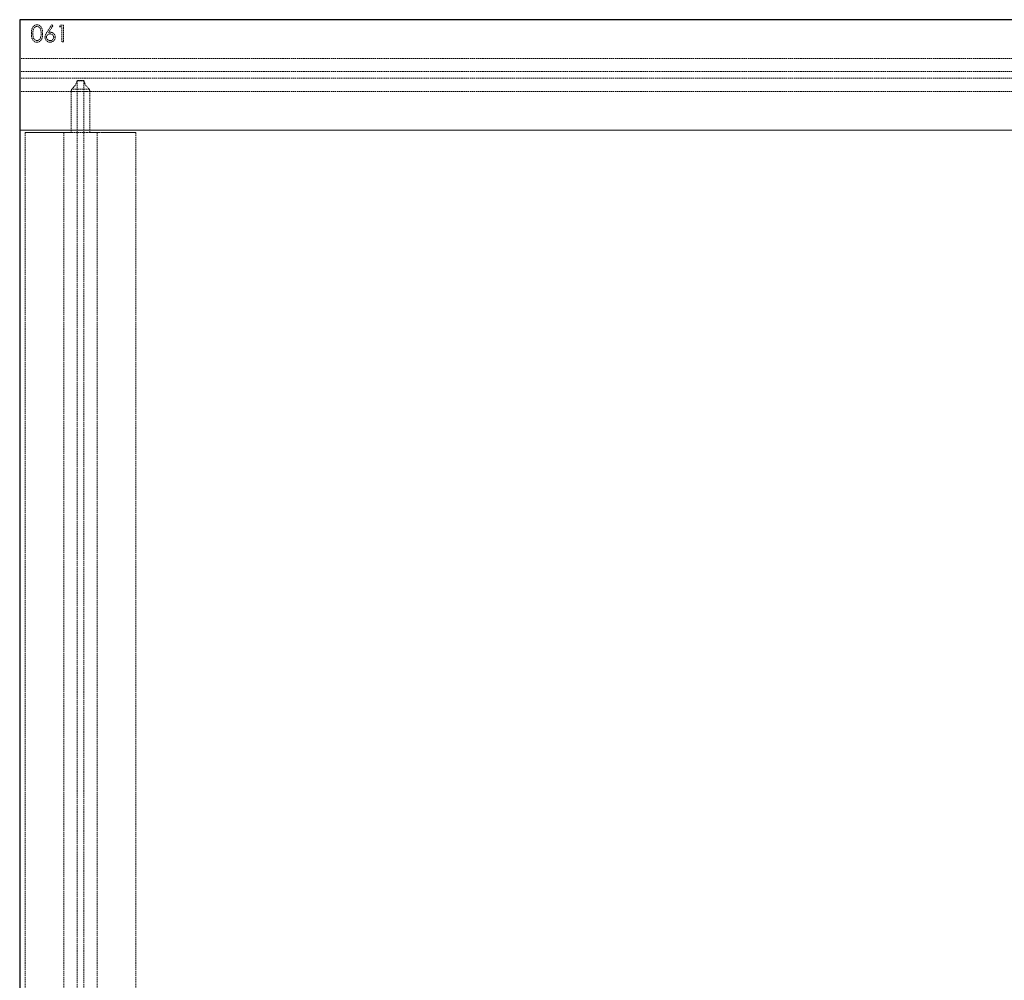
# Model space of a CAD drawing. Header units: millimetres. Extents: x -2922 to 3296, y -1758 to 2616.
# Tile 16 of 26: x -2922 to -2032, y 1163 to 2032. Entities that reach past the tile are written whole.
import ezdxf

# ---------------------------------------------------------------- set-up
doc = ezdxf.new("R2010")
doc.units = ezdxf.units.MM
doc.linetypes.add('HIDDEN', pattern=[1.905, 1.27, -0.635])
doc.layers.add('CAILLEBOTIS', color=1, linetype='Continuous', lineweight=25)

msp = doc.modelspace()

# ---------------------------------------------------------------- linework, layer by layer
at = {"color": 7, "linetype": 'HIDDEN', "lineweight": 18}
for p, q in [((-2922.24, 1931.52), (-2922.24, 2031.52)), ((3182.76, 2031.52), (-2922.24, 2031.52)), ((-2922.24, 2031.52), (-2922.24, 1996.52)), ((3187.76, 2031.52), (-2922.24, 2031.52)), ((-2897.68, 2020.06), (-2893.2, 2026.9)), ((-2892.16, 2026.09), (-2896.13, 2020.03)), ((-2893.2, 2026.9), (-2892.16, 2026.09)), ((-2886.28, 2024.98), (-2885.4, 2026.52)), ((-2883.97, 2024.98), (-2886.28, 2024.98)), ((-2885.4, 2026.52), (-2882.62, 2026.52)), ((-2883.97, 2011.52), (-2883.97, 2024.98)), ((-2882.62, 2026.52), (-2882.62, 2011.52)), ((-2882.62, 2011.52), (-2883.97, 2011.52)), ((-2922.24, 1996.52), (-2922.24, 1984.52)), ((-2922.24, 1984.52), (-2922.24, 1996.52)), ((3187.76, 1996.52), (-2922.24, 1996.52)), ((3187.76, 1984.52), (-2922.24, 1984.52)), ((3187.76, 1978.52), (-2922.24, 1978.52)), ((-2922.24, 1978.52), (-2922.24, 1966.52)), ((-2922.24, 1966.52), (-2922.24, 1978.52)), ((-2859.25, 1968.78), (-2875.23, 1968.78)), ((-2870.45, 1976.26), (-2864.02, 1976.26)), ((-2870.24, 1976.52), (-2870.24, 298.02)), ((-2864.24, 1976.52), (-2870.24, 1976.52)), ((-2864.24, 1976.52), (-2864.24, 298.02)), ((-2922.24, 1966.52), (-2922.24, 1931.52)), ((3187.76, 1966.52), (-2922.24, 1966.52)), ((-2875.6, 1966.52), (-2875.6, 1929.52)), ((-2858.87, 1966.52), (-2875.6, 1966.52)), ((-2858.87, 1929.52), (-2858.87, 1966.52)), ((3182.76, 1931.52), (-2922.24, 1931.52)), ((3187.76, 1931.52), (-2922.24, 1931.52)), ((-2917.24, 1929.52), (-2817.24, 1929.52)), ((-2917.24, 1929.52), (-2917.24, 348.52)), ((-2882.24, 1929.52), (-2917.24, 1929.52)), ((-2875.6, 1929.52), (-2882.24, 1929.52)), ((-2882.24, 1929.52), (-2875.6, 1929.52)), ((-2882.24, 1929.52), (-2882.24, 348.52)), ((-2858.87, 1929.52), (-2875.6, 1929.52)), ((-2852.24, 1929.52), (-2858.87, 1929.52)), ((-2858.87, 1929.52), (-2852.24, 1929.52)), ((-2817.24, 1929.52), (-2852.24, 1929.52)), ((-2852.24, 1929.52), (-2852.24, 348.52)), ((-2817.24, 1929.52), (-2817.24, 348.52))]:
    msp.add_line(p, q, dxfattribs=at)
for centre, start, end in [((-2882.24, 1978.52), 305.72736, 349.15252), ((-2852.24, 1978.52), 190.84748, 234.27264)]:
    msp.add_arc(centre, 12, start, end, dxfattribs=at)
for points, knots in [([(-2911.66, 2019.01), (-2911.66, 2019.25), (-2911.66, 2019.72), (-2911.63, 2020.4), (-2911.58, 2021.04), (-2911.51, 2021.63), (-2911.42, 2022.19), (-2911.31, 2022.7), (-2911.18, 2023.17), (-2911.03, 2023.6), (-2910.87, 2024), (-2910.69, 2024.37), (-2910.48, 2024.71), (-2910.27, 2025.03), (-2910.03, 2025.33), (-2909.79, 2025.6), (-2909.52, 2025.85), (-2909.24, 2026.07), (-2908.95, 2026.26), (-2908.64, 2026.43), (-2908.33, 2026.58), (-2908.01, 2026.7), (-2907.68, 2026.79), (-2907.34, 2026.86), (-2907, 2026.9), (-2906.76, 2026.9), (-2906.65, 2026.9)], [0, 0, 0, 0, 0.068595, 0.133246, 0.194313, 0.251279, 0.304513, 0.354235, 0.400481, 0.443411, 0.484015, 0.523252, 0.561042, 0.5979, 0.633518, 0.668314, 0.702496, 0.736685, 0.770293, 0.803437, 0.835913, 0.86846, 0.900847, 0.933467, 0.966258, 1, 1, 1, 1]), ([(-2911.66, 2019.01), (-2911.66, 2019.25), (-2911.66, 2019.72), (-2911.63, 2020.4), (-2911.58, 2021.04), (-2911.51, 2021.63), (-2911.42, 2022.19), (-2911.31, 2022.7), (-2911.18, 2023.17), (-2911.03, 2023.6), (-2910.87, 2024), (-2910.69, 2024.37), (-2910.48, 2024.71), (-2910.27, 2025.03), (-2910.03, 2025.33), (-2909.79, 2025.6), (-2909.52, 2025.85), (-2909.24, 2026.07), (-2908.95, 2026.26), (-2908.64, 2026.43), (-2908.33, 2026.58), (-2908.01, 2026.7), (-2907.68, 2026.79), (-2907.34, 2026.86), (-2907, 2026.9), (-2906.76, 2026.9), (-2906.65, 2026.9)], [0, 0, 0, 0, 0.068595, 0.133246, 0.194313, 0.251279, 0.304513, 0.354235, 0.400481, 0.443411, 0.484015, 0.523252, 0.561042, 0.5979, 0.633518, 0.668314, 0.702496, 0.736685, 0.770293, 0.803437, 0.835913, 0.86846, 0.900847, 0.933467, 0.966258, 1, 1, 1, 1]), ([(-2906.6, 2025.36), (-2906.77, 2025.36), (-2907.1, 2025.34), (-2907.59, 2025.22), (-2908.06, 2025), (-2908.43, 2024.77), (-2908.72, 2024.54), (-2908.92, 2024.35), (-2909.11, 2024.13), (-2909.29, 2023.9), (-2909.45, 2023.65), (-2909.6, 2023.38), (-2909.73, 2023.09), (-2909.86, 2022.78), (-2909.97, 2022.44), (-2910.06, 2022.06), (-2910.14, 2021.65), (-2910.2, 2021.19), (-2910.25, 2020.7), (-2910.29, 2020.18), (-2910.31, 2019.61), (-2910.31, 2019.22), (-2910.31, 2019.02)], [0, 0, 0, 0, 0.060387, 0.120883, 0.182755, 0.247811, 0.281299, 0.315088, 0.349702, 0.384857, 0.420966, 0.458511, 0.497175, 0.537602, 0.580503, 0.627468, 0.678388, 0.733983, 0.793747, 0.857714, 0.926698, 1, 1, 1, 1]), ([(-2906.6, 2025.36), (-2906.77, 2025.36), (-2907.1, 2025.34), (-2907.59, 2025.22), (-2908.06, 2025), (-2908.43, 2024.77), (-2908.72, 2024.54), (-2908.92, 2024.35), (-2909.11, 2024.13), (-2909.29, 2023.9), (-2909.45, 2023.65), (-2909.6, 2023.38), (-2909.73, 2023.09), (-2909.86, 2022.78), (-2909.97, 2022.44), (-2910.06, 2022.06), (-2910.14, 2021.65), (-2910.2, 2021.19), (-2910.25, 2020.7), (-2910.29, 2020.18), (-2910.31, 2019.61), (-2910.31, 2019.22), (-2910.31, 2019.02)], [0, 0, 0, 0, 0.060387, 0.120883, 0.182755, 0.247811, 0.281299, 0.315088, 0.349702, 0.384857, 0.420966, 0.458511, 0.497175, 0.537602, 0.580503, 0.627468, 0.678388, 0.733983, 0.793747, 0.857714, 0.926698, 1, 1, 1, 1]), ([(-2906.65, 2026.9), (-2906.53, 2026.9), (-2906.29, 2026.9), (-2905.94, 2026.86), (-2905.6, 2026.79), (-2905.26, 2026.7), (-2904.94, 2026.58), (-2904.62, 2026.43), (-2904.31, 2026.26), (-2904.01, 2026.06), (-2903.73, 2025.84), (-2903.45, 2025.59), (-2903.2, 2025.31), (-2902.95, 2025.01), (-2902.73, 2024.68), (-2902.52, 2024.32), (-2902.33, 2023.94), (-2902.15, 2023.53), (-2901.99, 2023.09), (-2901.85, 2022.61), (-2901.73, 2022.1), (-2901.63, 2021.55), (-2901.56, 2020.97), (-2901.51, 2020.35), (-2901.48, 2019.69), (-2901.47, 2019.24), (-2901.47, 2019.01)], [0, 0, 0, 0, 0.033788, 0.067194, 0.099862, 0.132567, 0.165151, 0.197913, 0.231319, 0.265083, 0.299255, 0.334399, 0.369943, 0.406284, 0.444064, 0.482998, 0.523354, 0.565537, 0.609613, 0.656391, 0.705885, 0.758325, 0.813832, 0.872795, 0.934722, 1, 1, 1, 1]), ([(-2906.65, 2026.9), (-2906.53, 2026.9), (-2906.29, 2026.9), (-2905.94, 2026.86), (-2905.6, 2026.79), (-2905.26, 2026.7), (-2904.94, 2026.58), (-2904.62, 2026.43), (-2904.31, 2026.26), (-2904.01, 2026.06), (-2903.73, 2025.84), (-2903.45, 2025.59), (-2903.2, 2025.31), (-2902.95, 2025.01), (-2902.73, 2024.68), (-2902.52, 2024.32), (-2902.33, 2023.94), (-2902.15, 2023.53), (-2901.99, 2023.09), (-2901.85, 2022.61), (-2901.73, 2022.1), (-2901.63, 2021.55), (-2901.56, 2020.97), (-2901.51, 2020.35), (-2901.48, 2019.69), (-2901.47, 2019.24), (-2901.47, 2019.01)], [0, 0, 0, 0, 0.033788, 0.067194, 0.099862, 0.132567, 0.165151, 0.197913, 0.231319, 0.265083, 0.299255, 0.334399, 0.369943, 0.406284, 0.444064, 0.482998, 0.523354, 0.565537, 0.609613, 0.656391, 0.705885, 0.758325, 0.813832, 0.872795, 0.934722, 1, 1, 1, 1]), ([(-2902.81, 2019.02), (-2902.82, 2019.2), (-2902.82, 2019.55), (-2902.84, 2020.07), (-2902.89, 2020.56), (-2902.94, 2021.02), (-2903.01, 2021.47), (-2903.09, 2021.88), (-2903.2, 2022.27), (-2903.31, 2022.64), (-2903.45, 2022.98), (-2903.59, 2023.3), (-2903.75, 2023.6), (-2903.92, 2023.87), (-2904.1, 2024.11), (-2904.29, 2024.34), (-2904.5, 2024.54), (-2904.78, 2024.77), (-2905.16, 2025), (-2905.62, 2025.21), (-2906.11, 2025.34), (-2906.44, 2025.36), (-2906.6, 2025.36)], [0, 0, 0, 0, 0.065681, 0.128486, 0.188175, 0.245106, 0.299448, 0.350823, 0.399942, 0.446672, 0.491255, 0.533376, 0.573853, 0.612526, 0.649597, 0.685532, 0.720106, 0.753838, 0.818925, 0.880493, 0.940311, 1, 1, 1, 1]), ([(-2902.81, 2019.02), (-2902.82, 2019.2), (-2902.82, 2019.55), (-2902.84, 2020.07), (-2902.89, 2020.56), (-2902.94, 2021.02), (-2903.01, 2021.47), (-2903.09, 2021.88), (-2903.2, 2022.27), (-2903.31, 2022.64), (-2903.45, 2022.98), (-2903.59, 2023.3), (-2903.75, 2023.6), (-2903.92, 2023.87), (-2904.1, 2024.11), (-2904.29, 2024.34), (-2904.5, 2024.54), (-2904.78, 2024.77), (-2905.16, 2025), (-2905.62, 2025.21), (-2906.11, 2025.34), (-2906.44, 2025.36), (-2906.6, 2025.36)], [0, 0, 0, 0, 0.065681, 0.128486, 0.188175, 0.245106, 0.299448, 0.350823, 0.399942, 0.446672, 0.491255, 0.533376, 0.573853, 0.612526, 0.649597, 0.685532, 0.720106, 0.753838, 0.818925, 0.880493, 0.940311, 1, 1, 1, 1]), ([(-2906.65, 2011.13), (-2906.76, 2011.14), (-2907, 2011.14), (-2907.34, 2011.18), (-2907.68, 2011.25), (-2908.01, 2011.34), (-2908.33, 2011.45), (-2908.63, 2011.6), (-2908.94, 2011.76), (-2909.23, 2011.96), (-2909.51, 2012.18), (-2909.77, 2012.42), (-2910.02, 2012.69), (-2910.25, 2012.99), (-2910.47, 2013.31), (-2910.67, 2013.66), (-2910.86, 2014.03), (-2911.03, 2014.43), (-2911.18, 2014.86), (-2911.31, 2015.34), (-2911.41, 2015.85), (-2911.5, 2016.4), (-2911.58, 2017), (-2911.63, 2017.63), (-2911.66, 2018.31), (-2911.66, 2018.77), (-2911.66, 2019.01)], [0, 0, 0, 0, 0.033787, 0.066622, 0.099285, 0.131361, 0.163585, 0.196104, 0.228902, 0.262158, 0.295991, 0.330218, 0.36506, 0.400951, 0.43762, 0.475708, 0.515381, 0.556414, 0.599765, 0.646424, 0.696431, 0.749782, 0.806573, 0.867436, 0.931887, 1, 1, 1, 1]), ([(-2906.65, 2011.13), (-2906.76, 2011.14), (-2907, 2011.14), (-2907.34, 2011.18), (-2907.68, 2011.25), (-2908.01, 2011.34), (-2908.33, 2011.45), (-2908.63, 2011.6), (-2908.94, 2011.76), (-2909.23, 2011.96), (-2909.51, 2012.18), (-2909.77, 2012.42), (-2910.02, 2012.69), (-2910.25, 2012.99), (-2910.47, 2013.31), (-2910.67, 2013.66), (-2910.86, 2014.03), (-2911.03, 2014.43), (-2911.18, 2014.86), (-2911.31, 2015.34), (-2911.41, 2015.85), (-2911.5, 2016.4), (-2911.58, 2017), (-2911.63, 2017.63), (-2911.66, 2018.31), (-2911.66, 2018.77), (-2911.66, 2019.01)], [0, 0, 0, 0, 0.033787, 0.066622, 0.099285, 0.131361, 0.163585, 0.196104, 0.228902, 0.262158, 0.295991, 0.330218, 0.36506, 0.400951, 0.43762, 0.475708, 0.515381, 0.556414, 0.599765, 0.646424, 0.696431, 0.749782, 0.806573, 0.867436, 0.931887, 1, 1, 1, 1]), ([(-2910.31, 2019.02), (-2910.31, 2018.82), (-2910.31, 2018.43), (-2910.29, 2017.86), (-2910.25, 2017.34), (-2910.21, 2016.85), (-2910.14, 2016.4), (-2910.06, 2015.98), (-2909.97, 2015.61), (-2909.86, 2015.26), (-2909.74, 2014.95), (-2909.6, 2014.66), (-2909.45, 2014.39), (-2909.29, 2014.14), (-2909.11, 2013.91), (-2908.93, 2013.69), (-2908.72, 2013.5), (-2908.43, 2013.27), (-2908.06, 2013.03), (-2907.58, 2012.83), (-2907.1, 2012.7), (-2906.77, 2012.68), (-2906.6, 2012.67)], [0, 0, 0, 0, 0.072951, 0.141584, 0.205926, 0.265301, 0.320597, 0.371817, 0.41879, 0.461699, 0.502134, 0.540804, 0.578181, 0.614297, 0.649678, 0.684299, 0.718359, 0.752081, 0.817652, 0.879722, 0.939966, 1, 1, 1, 1]), ([(-2910.31, 2019.02), (-2910.31, 2018.82), (-2910.31, 2018.43), (-2910.29, 2017.86), (-2910.25, 2017.34), (-2910.21, 2016.85), (-2910.14, 2016.4), (-2910.06, 2015.98), (-2909.97, 2015.61), (-2909.86, 2015.26), (-2909.74, 2014.95), (-2909.6, 2014.66), (-2909.45, 2014.39), (-2909.29, 2014.14), (-2909.11, 2013.91), (-2908.93, 2013.69), (-2908.72, 2013.5), (-2908.43, 2013.27), (-2908.06, 2013.03), (-2907.58, 2012.83), (-2907.1, 2012.7), (-2906.77, 2012.68), (-2906.6, 2012.67)], [0, 0, 0, 0, 0.072951, 0.141584, 0.205926, 0.265301, 0.320597, 0.371817, 0.41879, 0.461699, 0.502134, 0.540804, 0.578181, 0.614297, 0.649678, 0.684299, 0.718359, 0.752081, 0.817652, 0.879722, 0.939966, 1, 1, 1, 1]), ([(-2901.47, 2019.01), (-2901.47, 2018.78), (-2901.48, 2018.34), (-2901.51, 2017.68), (-2901.56, 2017.06), (-2901.63, 2016.48), (-2901.73, 2015.94), (-2901.84, 2015.43), (-2901.98, 2014.95), (-2902.14, 2014.52), (-2902.32, 2014.11), (-2902.51, 2013.73), (-2902.72, 2013.37), (-2902.94, 2013.04), (-2903.18, 2012.74), (-2903.44, 2012.46), (-2903.71, 2012.21), (-2904, 2011.98), (-2904.31, 2011.78), (-2904.61, 2011.61), (-2904.93, 2011.46), (-2905.26, 2011.34), (-2905.59, 2011.25), (-2905.94, 2011.18), (-2906.29, 2011.14), (-2906.53, 2011.14), (-2906.65, 2011.13)], [0, 0, 0, 0, 0.065063, 0.126773, 0.185516, 0.240765, 0.29298, 0.34225, 0.388919, 0.432776, 0.474628, 0.514775, 0.553606, 0.591426, 0.628028, 0.663804, 0.698984, 0.733591, 0.767628, 0.801208, 0.834264, 0.866981, 0.89972, 0.932702, 0.966176, 1, 1, 1, 1]), ([(-2901.47, 2019.01), (-2901.47, 2018.78), (-2901.48, 2018.34), (-2901.51, 2017.68), (-2901.56, 2017.06), (-2901.63, 2016.48), (-2901.73, 2015.94), (-2901.84, 2015.43), (-2901.98, 2014.95), (-2902.14, 2014.52), (-2902.32, 2014.11), (-2902.51, 2013.73), (-2902.72, 2013.37), (-2902.94, 2013.04), (-2903.18, 2012.74), (-2903.44, 2012.46), (-2903.71, 2012.21), (-2904, 2011.98), (-2904.31, 2011.78), (-2904.61, 2011.61), (-2904.93, 2011.46), (-2905.26, 2011.34), (-2905.59, 2011.25), (-2905.94, 2011.18), (-2906.29, 2011.14), (-2906.53, 2011.14), (-2906.65, 2011.13)], [0, 0, 0, 0, 0.065063, 0.126773, 0.185516, 0.240765, 0.29298, 0.34225, 0.388919, 0.432776, 0.474628, 0.514775, 0.553606, 0.591426, 0.628028, 0.663804, 0.698984, 0.733591, 0.767628, 0.801208, 0.834264, 0.866981, 0.89972, 0.932702, 0.966176, 1, 1, 1, 1]), ([(-2906.6, 2012.67), (-2906.43, 2012.68), (-2906.1, 2012.69), (-2905.62, 2012.82), (-2905.15, 2013.02), (-2904.78, 2013.26), (-2904.5, 2013.48), (-2904.3, 2013.67), (-2904.11, 2013.89), (-2903.94, 2014.12), (-2903.78, 2014.37), (-2903.63, 2014.64), (-2903.5, 2014.94), (-2903.42, 2015.14), (-2903.38, 2015.25)], [0, 0, 0, 0, 0.112813, 0.225394, 0.339595, 0.459675, 0.521735, 0.583926, 0.648174, 0.713881, 0.781004, 0.851451, 0.924051, 1, 1, 1, 1]), ([(-2906.6, 2012.67), (-2906.43, 2012.68), (-2906.1, 2012.69), (-2905.62, 2012.82), (-2905.15, 2013.02), (-2904.78, 2013.26), (-2904.5, 2013.48), (-2904.3, 2013.67), (-2904.11, 2013.89), (-2903.94, 2014.12), (-2903.78, 2014.37), (-2903.63, 2014.64), (-2903.5, 2014.94), (-2903.42, 2015.14), (-2903.38, 2015.25)], [0, 0, 0, 0, 0.112813, 0.225394, 0.339595, 0.459675, 0.521735, 0.583926, 0.648174, 0.713881, 0.781004, 0.851451, 0.924051, 1, 1, 1, 1]), ([(-2903.38, 2015.25), (-2903.34, 2015.38), (-2903.25, 2015.65), (-2903.13, 2016.07), (-2903.03, 2016.52), (-2902.95, 2016.98), (-2902.89, 2017.46), (-2902.85, 2017.96), (-2902.82, 2018.48), (-2902.82, 2018.84), (-2902.81, 2019.02)], [0, 0, 0, 0, 0.110588, 0.224542, 0.342503, 0.464324, 0.590756, 0.722227, 0.858843, 1, 1, 1, 1]), ([(-2903.38, 2015.25), (-2903.34, 2015.38), (-2903.25, 2015.65), (-2903.13, 2016.07), (-2903.03, 2016.52), (-2902.95, 2016.98), (-2902.89, 2017.46), (-2902.85, 2017.96), (-2902.82, 2018.48), (-2902.82, 2018.84), (-2902.81, 2019.02)], [0, 0, 0, 0, 0.110588, 0.224542, 0.342503, 0.464324, 0.590756, 0.722227, 0.858843, 1, 1, 1, 1]), ([(-2899.35, 2015.7), (-2899.35, 2015.86), (-2899.34, 2016.17), (-2899.27, 2016.65), (-2899.15, 2017.14), (-2899.02, 2017.55), (-2898.88, 2017.89), (-2898.77, 2018.17), (-2898.63, 2018.45), (-2898.47, 2018.75), (-2898.3, 2019.06), (-2898.11, 2019.38), (-2897.9, 2019.71), (-2897.75, 2019.94), (-2897.68, 2020.06)], [0, 0, 0, 0, 0.097818, 0.199726, 0.305276, 0.415811, 0.474472, 0.537274, 0.603657, 0.674299, 0.749834, 0.828598, 0.912378, 1, 1, 1, 1]), ([(-2899.35, 2015.7), (-2899.35, 2015.86), (-2899.34, 2016.17), (-2899.27, 2016.65), (-2899.15, 2017.14), (-2899.02, 2017.55), (-2898.88, 2017.89), (-2898.77, 2018.17), (-2898.63, 2018.45), (-2898.47, 2018.75), (-2898.3, 2019.06), (-2898.11, 2019.38), (-2897.9, 2019.71), (-2897.75, 2019.94), (-2897.68, 2020.06)], [0, 0, 0, 0, 0.097818, 0.199726, 0.305276, 0.415811, 0.474472, 0.537274, 0.603657, 0.674299, 0.749834, 0.828598, 0.912378, 1, 1, 1, 1]), ([(-2894.81, 2011.13), (-2895.01, 2011.14), (-2895.41, 2011.15), (-2896, 2011.27), (-2896.57, 2011.46), (-2897.1, 2011.71), (-2897.6, 2012.04), (-2898.05, 2012.43), (-2898.44, 2012.88), (-2898.76, 2013.39), (-2899.02, 2013.94), (-2899.22, 2014.51), (-2899.33, 2015.1), (-2899.35, 2015.5), (-2899.35, 2015.7)], [0, 0, 0, 0, 0.0843347, 0.1670523, 0.2495661, 0.3327405, 0.4159149, 0.497828, 0.5803726, 0.6646001, 0.7494667, 0.8325102, 0.9156393, 1, 1, 1, 1]), ([(-2894.81, 2011.13), (-2895.01, 2011.14), (-2895.41, 2011.15), (-2896, 2011.27), (-2896.57, 2011.46), (-2897.1, 2011.71), (-2897.6, 2012.04), (-2898.05, 2012.43), (-2898.44, 2012.88), (-2898.76, 2013.39), (-2899.02, 2013.94), (-2899.22, 2014.51), (-2899.33, 2015.1), (-2899.35, 2015.5), (-2899.35, 2015.7)], [0, 0, 0, 0, 0.0843347, 0.1670523, 0.2495661, 0.3327405, 0.4159149, 0.497828, 0.5803726, 0.6646001, 0.7494667, 0.8325102, 0.9156393, 1, 1, 1, 1]), ([(-2894.86, 2018.63), (-2894.97, 2018.63), (-2895.19, 2018.62), (-2895.52, 2018.59), (-2895.83, 2018.51), (-2896.13, 2018.42), (-2896.4, 2018.3), (-2896.66, 2018.15), (-2896.91, 2017.97), (-2897.14, 2017.77), (-2897.34, 2017.54), (-2897.52, 2017.31), (-2897.67, 2017.06), (-2897.79, 2016.8), (-2897.89, 2016.53), (-2897.96, 2016.24), (-2898, 2015.95), (-2898, 2015.75), (-2898.01, 2015.65)], [0, 0, 0, 0, 0.070599, 0.137901, 0.203196, 0.26679, 0.329106, 0.390654, 0.452653, 0.515748, 0.577926, 0.63893, 0.698351, 0.757296, 0.816394, 0.876267, 0.936817, 1, 1, 1, 1]), ([(-2894.86, 2018.63), (-2894.97, 2018.63), (-2895.19, 2018.62), (-2895.52, 2018.59), (-2895.83, 2018.51), (-2896.13, 2018.42), (-2896.4, 2018.3), (-2896.66, 2018.15), (-2896.91, 2017.97), (-2897.14, 2017.77), (-2897.34, 2017.54), (-2897.52, 2017.31), (-2897.67, 2017.06), (-2897.79, 2016.8), (-2897.89, 2016.53), (-2897.96, 2016.24), (-2898, 2015.95), (-2898, 2015.75), (-2898.01, 2015.65)], [0, 0, 0, 0, 0.070599, 0.137901, 0.203196, 0.26679, 0.329106, 0.390654, 0.452653, 0.515748, 0.577926, 0.63893, 0.698351, 0.757296, 0.816394, 0.876267, 0.936817, 1, 1, 1, 1]), ([(-2898.01, 2015.65), (-2898, 2015.55), (-2898, 2015.35), (-2897.95, 2015.05), (-2897.88, 2014.77), (-2897.77, 2014.5), (-2897.64, 2014.24), (-2897.47, 2014), (-2897.28, 2013.76), (-2897.05, 2013.54), (-2896.81, 2013.34), (-2896.55, 2013.16), (-2896.28, 2013.01), (-2895.99, 2012.89), (-2895.7, 2012.79), (-2895.39, 2012.72), (-2895.07, 2012.68), (-2894.85, 2012.68), (-2894.74, 2012.67)], [0, 0, 0, 0, 0.061842, 0.121262, 0.180746, 0.239231, 0.298308, 0.358183, 0.420359, 0.484792, 0.549938, 0.613718, 0.676681, 0.739154, 0.8022, 0.86674, 0.93205, 1, 1, 1, 1]), ([(-2898.01, 2015.65), (-2898, 2015.55), (-2898, 2015.35), (-2897.95, 2015.05), (-2897.88, 2014.77), (-2897.77, 2014.5), (-2897.64, 2014.24), (-2897.47, 2014), (-2897.28, 2013.76), (-2897.05, 2013.54), (-2896.81, 2013.34), (-2896.55, 2013.16), (-2896.28, 2013.01), (-2895.99, 2012.89), (-2895.7, 2012.79), (-2895.39, 2012.72), (-2895.07, 2012.68), (-2894.85, 2012.68), (-2894.74, 2012.67)], [0, 0, 0, 0, 0.061842, 0.121262, 0.180746, 0.239231, 0.298308, 0.358183, 0.420359, 0.484792, 0.549938, 0.613718, 0.676681, 0.739154, 0.8022, 0.86674, 0.93205, 1, 1, 1, 1]), ([(-2896.13, 2020.03), (-2895.86, 2020.07), (-2895.35, 2020.15), (-2894.83, 2020.17), (-2894.57, 2020.17)], [0, 0, 0, 0, 0.512659, 1, 1, 1, 1]), ([(-2896.13, 2020.03), (-2895.86, 2020.07), (-2895.35, 2020.15), (-2894.83, 2020.17), (-2894.57, 2020.17)], [0, 0, 0, 0, 0.512659, 1, 1, 1, 1]), ([(-2891.47, 2015.65), (-2891.47, 2015.75), (-2891.48, 2015.95), (-2891.53, 2016.24), (-2891.6, 2016.53), (-2891.71, 2016.8), (-2891.85, 2017.06), (-2892.03, 2017.31), (-2892.23, 2017.55), (-2892.46, 2017.77), (-2892.71, 2017.97), (-2892.98, 2018.15), (-2893.26, 2018.3), (-2893.55, 2018.42), (-2893.86, 2018.51), (-2894.18, 2018.59), (-2894.51, 2018.62), (-2894.74, 2018.63), (-2894.86, 2018.63)], [0, 0, 0, 0, 0.061138, 0.119994, 0.178225, 0.236256, 0.294929, 0.354716, 0.41673, 0.480664, 0.545832, 0.609758, 0.672971, 0.736017, 0.799839, 0.864775, 0.931088, 1, 1, 1, 1]), ([(-2891.47, 2015.65), (-2891.47, 2015.75), (-2891.48, 2015.95), (-2891.53, 2016.24), (-2891.6, 2016.53), (-2891.71, 2016.8), (-2891.85, 2017.06), (-2892.03, 2017.31), (-2892.23, 2017.55), (-2892.46, 2017.77), (-2892.71, 2017.97), (-2892.98, 2018.15), (-2893.26, 2018.3), (-2893.55, 2018.42), (-2893.86, 2018.51), (-2894.18, 2018.59), (-2894.51, 2018.62), (-2894.74, 2018.63), (-2894.86, 2018.63)], [0, 0, 0, 0, 0.061138, 0.119994, 0.178225, 0.236256, 0.294929, 0.354716, 0.41673, 0.480664, 0.545832, 0.609758, 0.672971, 0.736017, 0.799839, 0.864775, 0.931088, 1, 1, 1, 1]), ([(-2890.12, 2015.73), (-2890.13, 2015.52), (-2890.14, 2015.1), (-2890.26, 2014.5), (-2890.45, 2013.93), (-2890.71, 2013.39), (-2891.04, 2012.9), (-2891.44, 2012.46), (-2891.9, 2012.06), (-2892.43, 2011.74), (-2892.99, 2011.47), (-2893.57, 2011.27), (-2894.19, 2011.16), (-2894.6, 2011.14), (-2894.81, 2011.13)], [0, 0, 0, 0, 0.0859479, 0.1691252, 0.2503991, 0.3322897, 0.4133643, 0.4941723, 0.5760217, 0.660757, 0.7457831, 0.8300436, 0.9140275, 1, 1, 1, 1]), ([(-2890.12, 2015.73), (-2890.13, 2015.52), (-2890.14, 2015.1), (-2890.26, 2014.5), (-2890.45, 2013.93), (-2890.71, 2013.39), (-2891.04, 2012.9), (-2891.44, 2012.46), (-2891.9, 2012.06), (-2892.43, 2011.74), (-2892.99, 2011.47), (-2893.57, 2011.27), (-2894.19, 2011.16), (-2894.6, 2011.14), (-2894.81, 2011.13)], [0, 0, 0, 0, 0.0859479, 0.1691252, 0.2503991, 0.3322897, 0.4133643, 0.4941723, 0.5760217, 0.660757, 0.7457831, 0.8300436, 0.9140275, 1, 1, 1, 1]), ([(-2894.74, 2012.67), (-2894.63, 2012.68), (-2894.41, 2012.68), (-2894.09, 2012.72), (-2893.78, 2012.79), (-2893.48, 2012.89), (-2893.2, 2013.01), (-2892.93, 2013.16), (-2892.67, 2013.34), (-2892.43, 2013.54), (-2892.2, 2013.76), (-2892.01, 2014), (-2891.84, 2014.24), (-2891.71, 2014.5), (-2891.6, 2014.77), (-2891.52, 2015.05), (-2891.48, 2015.35), (-2891.47, 2015.55), (-2891.47, 2015.65)], [0, 0, 0, 0, 0.067962, 0.133283, 0.197835, 0.260892, 0.323377, 0.38635, 0.449638, 0.514795, 0.57924, 0.641814, 0.701359, 0.760727, 0.819222, 0.878716, 0.938147, 1, 1, 1, 1]), ([(-2894.74, 2012.67), (-2894.63, 2012.68), (-2894.41, 2012.68), (-2894.09, 2012.72), (-2893.78, 2012.79), (-2893.48, 2012.89), (-2893.2, 2013.01), (-2892.93, 2013.16), (-2892.67, 2013.34), (-2892.43, 2013.54), (-2892.2, 2013.76), (-2892.01, 2014), (-2891.84, 2014.24), (-2891.71, 2014.5), (-2891.6, 2014.77), (-2891.52, 2015.05), (-2891.48, 2015.35), (-2891.47, 2015.55), (-2891.47, 2015.65)], [0, 0, 0, 0, 0.067962, 0.133283, 0.197835, 0.260892, 0.323377, 0.38635, 0.449638, 0.514795, 0.57924, 0.641814, 0.701359, 0.760727, 0.819222, 0.878716, 0.938147, 1, 1, 1, 1]), ([(-2894.57, 2020.17), (-2894.42, 2020.17), (-2894.12, 2020.16), (-2893.68, 2020.1), (-2893.26, 2020), (-2892.85, 2019.86), (-2892.46, 2019.68), (-2892.09, 2019.46), (-2891.74, 2019.19), (-2891.41, 2018.89), (-2891.11, 2018.57), (-2890.85, 2018.22), (-2890.62, 2017.85), (-2890.44, 2017.46), (-2890.3, 2017.05), (-2890.2, 2016.63), (-2890.14, 2016.18), (-2890.13, 2015.88), (-2890.12, 2015.73)], [0, 0, 0, 0, 0.065231, 0.128405, 0.190067, 0.250943, 0.311546, 0.372863, 0.435024, 0.499072, 0.563091, 0.62551, 0.68668, 0.747283, 0.808563, 0.870742, 0.934341, 1, 1, 1, 1]), ([(-2894.57, 2020.17), (-2894.42, 2020.17), (-2894.12, 2020.16), (-2893.68, 2020.1), (-2893.26, 2020), (-2892.85, 2019.86), (-2892.46, 2019.68), (-2892.09, 2019.46), (-2891.74, 2019.19), (-2891.41, 2018.89), (-2891.11, 2018.57), (-2890.85, 2018.22), (-2890.62, 2017.85), (-2890.44, 2017.46), (-2890.3, 2017.05), (-2890.2, 2016.63), (-2890.14, 2016.18), (-2890.13, 2015.88), (-2890.12, 2015.73)], [0, 0, 0, 0, 0.065231, 0.128405, 0.190067, 0.250943, 0.311546, 0.372863, 0.435024, 0.499072, 0.563091, 0.62551, 0.68668, 0.747283, 0.808563, 0.870742, 0.934341, 1, 1, 1, 1]), ([(-2875.23, 1968.78), (-2875.35, 1968.42), (-2875.44, 1968.05), (-2875.57, 1967.29), (-2875.6, 1966.91), (-2875.6, 1966.52)], [0, 0, 0, 0, 0.5, 0.5, 1, 1, 1, 1]), ([(-2875.6, 1966.52), (-2875.6, 1966.91), (-2875.57, 1967.29), (-2875.44, 1968.04), (-2875.35, 1968.42), (-2875.23, 1968.78)], [0, 0, 0, 0, 0.5, 0.5, 1, 1, 1, 1]), ([(-2870.45, 1976.26), (-2870.38, 1976.34), (-2870.33, 1976.41), (-2870.26, 1976.5), (-2870.24, 1976.52), (-2870.24, 1976.52)], [0, 0, 0, 0, 0.5, 0.5, 1, 1, 1, 1]), ([(-2864.02, 1976.26), (-2864.09, 1976.34), (-2864.15, 1976.41), (-2864.22, 1976.5), (-2864.24, 1976.52), (-2864.24, 1976.52)], [0, 0, 0, 0, 0.5, 0.5, 1, 1, 1, 1]), ([(-2858.87, 1966.52), (-2858.87, 1966.91), (-2858.91, 1967.29), (-2859.03, 1968.04), (-2859.13, 1968.42), (-2859.25, 1968.78)], [0, 0, 0, 0, 0.5, 0.5, 1, 1, 1, 1]), ([(-2859.25, 1968.78), (-2859.13, 1968.42), (-2859.04, 1968.05), (-2858.91, 1967.29), (-2858.87, 1966.91), (-2858.87, 1966.52)], [0, 0, 0, 0, 0.5, 0.5, 1, 1, 1, 1])]:
    msp.add_open_spline(points, degree=3, knots=knots, dxfattribs=at)
for points in [[(-2870.24, 1976.52), (-2870.24, 1976.52), (-2870.31, 1976.43), (-2870.45, 1976.26)], [(-2864.24, 1976.52), (-2864.24, 1976.52), (-2864.16, 1976.43), (-2864.02, 1976.26)]]:
    msp.add_open_spline(points, degree=3, dxfattribs=at)
at = {"layer": 'CAILLEBOTIS'}
for p, q in [((-2922.24, 2031.52), (-2922.24, -1758.48)), ((3182.76, 2031.52), (-2922.24, 2031.52))]:
    msp.add_line(p, q, dxfattribs=at)

doc.saveas('drawing.dxf')
